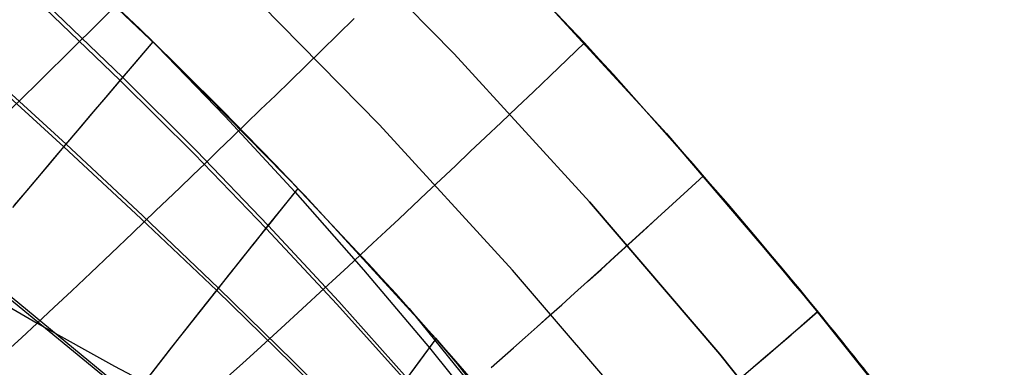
# Model space of a CAD drawing. Header units: millimetres. Extents: x -58 to 58, y -58 to 58.
# Tile 93 of 95: x 36.75 to 46.32, y 35.86 to 39.24. Entities that reach past the tile are written whole.
import ezdxf

# ---------------------------------------------------------------- set-up
doc = ezdxf.new("R2010")
doc.units = ezdxf.units.MM
doc.header["$MEASUREMENT"] = 0
doc.layers.add('Predefinito', color=5, linetype='Continuous')

msp = doc.modelspace()

# ---------------------------------------------------------------- linework, layer by layer
at = {"layer": 'Predefinito'}
for points in [[(49.9611, 28.463), (48.9489, 30.1705), (47.8783, 31.8421), (46.7507, 33.4757), (45.5674, 35.0694), (44.3298, 36.6213), (43.0394, 38.1296), (41.6976, 39.5924), (40.3062, 41.008), (38.8668, 42.3748), (37.381, 43.6911), (35.8507, 44.9553), (34.2776, 46.1659), (32.6637, 47.3216), (31.0109, 48.4208), (29.3211, 49.4623), (27.5964, 50.4449), (25.8388, 51.3674), (24.0504, 52.2286), (22.2333, 53.0276), (20.3898, 53.7634), (18.5219, 54.4352)], [(18.5219, 54.4352), (20.3898, 53.7634), (22.2333, 53.0276), (24.0504, 52.2286), (25.8388, 51.3674), (27.5964, 50.4449), (29.3211, 49.4623), (31.0109, 48.4208), (32.6637, 47.3216), (34.2776, 46.1659), (35.8507, 44.9553), (37.381, 43.6911), (38.8668, 42.3748), (40.3062, 41.008), (41.6976, 39.5924), (43.0394, 38.1296), (44.3298, 36.6213), (45.5674, 35.0694), (46.7507, 33.4757), (47.8783, 31.8421), (48.9489, 30.1705), (49.9611, 28.463)], [(20.0352, 52.8284), (21.8467, 52.1054), (23.6321, 51.3203), (25.3894, 50.474), (27.1165, 49.5676), (28.8112, 48.6021), (30.4716, 47.5787), (32.0957, 46.4986), (33.6815, 45.3631), (35.2272, 44.1735), (36.7309, 42.9313), (38.1908, 41.6379), (39.6052, 40.2949), (40.9725, 38.9038), (42.2909, 37.4664), (43.5589, 35.9844), (44.7749, 34.4595), (45.9377, 32.8935), (47.0457, 31.2883), (48.0976, 29.6458), (49.0922, 27.968)], [(49.0922, 27.968), (48.0976, 29.6458), (47.0457, 31.2883), (45.9377, 32.8935), (44.7749, 34.4595), (43.5589, 35.9844), (42.2909, 37.4664), (40.9725, 38.9038), (39.6052, 40.2949), (38.1908, 41.6379), (36.7309, 42.9313), (35.2272, 44.1735), (33.6815, 45.3631), (32.0957, 46.4986), (30.4716, 47.5787), (28.8112, 48.6021), (27.1165, 49.5676), (25.3894, 50.474), (23.6321, 51.3203), (21.8467, 52.1054), (20.0352, 52.8284)], [(47.2463, 29.1211), (46.213, 30.7345), (45.1246, 32.3113), (43.9825, 33.8496), (42.7879, 35.3475), (41.5423, 36.8033), (40.2473, 38.2153), (38.9043, 39.5817), (37.5149, 40.9009), (36.0808, 42.1714), (34.6037, 43.3916), (33.0854, 44.5602), (31.5276, 45.6756), (29.9323, 46.7366), (28.3013, 47.7419), (26.6365, 48.6903), (24.9401, 49.5807), (23.2139, 50.412), (21.46, 51.1832), (19.6806, 51.8934)], [(19.326, 50.9584), (21.0733, 50.261), (22.7956, 49.5036), (24.4907, 48.6873), (26.1566, 47.813), (27.7913, 46.8817), (29.3929, 45.8945), (30.9595, 44.8526), (32.4892, 43.7573), (33.9802, 42.6098), (35.4307, 41.4116), (36.8389, 40.164), (38.2033, 38.8685), (39.5221, 37.5267), (40.7938, 36.1402), (42.0169, 34.7106), (43.19, 33.2397), (44.3116, 31.7291), (45.3803, 30.1807), (46.395, 28.5964)], [(46.395, 28.5964), (45.3803, 30.1807), (44.3116, 31.7291), (43.19, 33.2397), (42.0169, 34.7106), (40.7938, 36.1402), (39.5221, 37.5267), (38.2033, 38.8685), (36.8389, 40.164), (35.4307, 41.4116), (33.9802, 42.6098), (32.4892, 43.7573), (30.9595, 44.8526), (29.3929, 45.8945), (27.7913, 46.8817), (26.1566, 47.813), (24.4907, 48.6873), (22.7956, 49.5036), (21.0733, 50.261), (19.326, 50.9584)]]:
    msp.add_lwpolyline(points, dxfattribs=at)
for points in [[(43.2973, 37.8364, 30.0007), (42.2419, 39.0111, 30), (41.0463, 40.2672, 30), (39.8131, 41.4869, 30), (38.544, 42.6686, 30), (37.2403, 43.811, 30), (35.9279, 44.8936, 30), (34.5862, 45.9352, 30), (33.2132, 46.9375, 30), (31.8112, 47.8988, 30), (30.3799, 48.8192, 30), (29.5301, 49.3379, 29.9989)], [(40.9469, 35.9668, 351.2301), (40.1837, 36.8175, 351.3365), (39.2355, 37.8264, 351.442), (38.6468, 38.428, 351.4941), (37.9244, 39.1407, 351.545), (36.9699, 40.0436, 351.5936), (36.3155, 40.638, 351.6153), (35.4195, 41.4212, 351.6309), (34.3211, 42.3359, 351.63), (33.4129, 43.0562, 351.6134), (32.1571, 44.0021, 351.5674), (31.242, 44.6564, 351.5173), (30.4903, 45.173, 351.4657), (29.2625, 45.9778, 351.3606), (28.2378, 46.6142, 351.2543)], [(36.6615, 38.3658, 345.2234), (36.7845, 38.4869, 345.5157), (36.9109, 38.6115, 345.8038), (37.0408, 38.7396, 346.0876), (37.1742, 38.8712, 346.3667), (37.3112, 39.0064, 346.641), (37.4517, 39.1452, 346.9102), (37.5958, 39.2877, 347.174), (37.7435, 39.4338, 347.4322), (37.8949, 39.5837, 347.6845), (38.0501, 39.7373, 347.9307), (38.209, 39.8946, 348.1705), (38.3716, 40.0558, 348.4037), (38.5381, 40.2209, 348.63), (38.7084, 40.3898, 348.8491), (38.8826, 40.5626, 349.0609), (39.0608, 40.7394, 349.265), (39.2428, 40.9202, 349.4612), (39.4289, 41.105, 349.6493), (39.619, 41.2939, 349.829), (39.8132, 41.4869, 350)], [(36.6615, 38.3658, 34.7766), (36.7845, 38.4869, 34.4843), (36.9109, 38.6115, 34.1962), (37.0408, 38.7396, 33.9124), (37.1742, 38.8712, 33.6333), (37.3112, 39.0064, 33.359), (37.4517, 39.1452, 33.0898), (37.5958, 39.2877, 32.826), (37.7435, 39.4338, 32.5678), (37.8949, 39.5837, 32.3155), (38.0501, 39.7373, 32.0693), (38.209, 39.8946, 31.8295), (38.3716, 40.0558, 31.5963), (38.5381, 40.2209, 31.37), (38.7084, 40.3898, 31.1509), (38.8826, 40.5626, 30.9391), (39.0608, 40.7394, 30.735), (39.2428, 40.9202, 30.5388), (39.4289, 41.105, 30.3507), (39.619, 41.2939, 30.171), (39.8132, 41.4869, 30)], [(36.7918, 40.2071, 28.3999), (37.9177, 39.1471, 28.4548), (38.7266, 38.3471, 28.513), (39.3767, 37.6793, 28.5724), (40.4049, 36.5745, 28.693), (41.2387, 35.6318, 28.8145)], [(45.0116, 35.7799, 349.6933), (44.9402, 35.8696, 349.7339), (44.8622, 35.9672, 349.7744), (44.7747, 36.0761, 349.815), (44.6749, 36.1995, 349.8555), (44.6196, 36.2677, 349.8757), (44.5581, 36.3432, 349.8959), (44.4874, 36.4297, 349.9161), (44.4042, 36.531, 349.9363), (44.3038, 36.6527, 349.9564), (44.241, 36.7286, 349.9664), (44.1651, 36.8198, 349.9764), (44.0715, 36.9318, 349.9862), (43.925, 37.1058, 349.9955), (43.6384, 37.4425, 350.0013), (42.5238, 38.7038, 349.9989), (41.7596, 39.527, 350.0004)], [(37.0175, 39.379, 351.2069), (37.7508, 38.6752, 351.1484), (38.4665, 37.9611, 351.0721), (39.1663, 37.2352, 350.9763), (39.8522, 36.4964, 350.8581), (40.5177, 35.7521, 350.716)], [(36.992, 39.35, 28.8262), (37.7265, 38.6467, 28.8851), (38.4435, 37.9333, 28.9619), (39.1449, 37.2084, 29.0582), (39.8326, 36.4708, 29.177), (40.5, 35.728, 29.3196)], [(36.6268, 36.0159, 340.1136), (36.767, 36.1453, 340.7617), (36.9181, 36.2857, 341.4069), (37.0803, 36.4375, 342.0486), (37.2541, 36.6011, 342.6853), (37.4397, 36.7767, 343.315), (37.6374, 36.9644, 343.9358), (37.8474, 37.1647, 344.5459), (38.07, 37.3778, 345.1433), (38.1861, 37.4892, 345.4366), (38.3055, 37.6038, 345.7261), (38.4281, 37.7218, 346.0114), (38.554, 37.8432, 346.2924), (38.6833, 37.9679, 346.5688), (38.816, 38.0961, 346.8403), (38.952, 38.2277, 347.1068), (39.0916, 38.3628, 347.3679), (39.2345, 38.5014, 347.6235), (39.381, 38.6435, 347.8733), (39.5311, 38.7892, 348.117), (39.6847, 38.9386, 348.3545), (39.8419, 39.0916, 348.5855), (40.0028, 39.2482, 348.8097)], [(36.6268, 36.0159, 39.8864), (36.767, 36.1453, 39.2383), (36.9181, 36.2857, 38.5931), (37.0803, 36.4375, 37.9514), (37.2541, 36.6011, 37.3147), (37.4397, 36.7767, 36.685), (37.6374, 36.9644, 36.0642), (37.8474, 37.1647, 35.4541), (38.07, 37.3778, 34.8567), (38.1861, 37.4892, 34.5634), (38.3055, 37.6038, 34.2739), (38.4281, 37.7218, 33.9886), (38.554, 37.8432, 33.7076), (38.6833, 37.9679, 33.4312), (38.816, 38.0961, 33.1597), (38.952, 38.2277, 32.8932), (39.0916, 38.3628, 32.6321), (39.2345, 38.5014, 32.3765), (39.381, 38.6435, 32.1267), (39.5311, 38.7892, 31.883), (39.6847, 38.9386, 31.6455), (39.8419, 39.0916, 31.4145), (40.0028, 39.2482, 31.1903)], [(37.9879, 39.0791, 351.541), (38.7454, 38.2975, 351.4657), (39.4267, 37.5597, 351.3769), (40.0915, 36.8063, 351.2661), (40.7333, 36.0451, 351.1317), (41.3538, 35.2762, 350.9745)], [(36.68, 37.4102, 30.5861), (36.8002, 37.553, 30.3623), (36.9233, 37.6991, 30.1414), (37.0494, 37.8485, 29.9236), (37.1786, 38.0013, 29.7089), (37.3108, 38.1575, 29.4975), (37.4461, 38.3171, 29.2896), (37.5847, 38.4801, 29.0854), (37.7265, 38.6467, 28.8851), (37.8847, 38.8321, 28.6715), (38.0468, 39.0216, 28.4629)], [(36.6988, 37.4326, 349.4495), (36.8197, 37.5761, 349.6731), (36.9435, 37.723, 349.8939), (37.0702, 37.8731, 350.1115), (37.2, 38.0266, 350.326), (37.3329, 38.1836, 350.5371), (37.469, 38.344, 350.7446), (37.6083, 38.5079, 350.9485), (37.7508, 38.6752, 351.1484), (37.8967, 38.8461, 351.3443), (38.0468, 39.0217, 351.5372)], [(38.7423, 35.7416, 342.5721), (38.9137, 35.8953, 343.2015), (39.0962, 36.0605, 343.8226), (39.2901, 36.2371, 344.4339), (39.4956, 36.4256, 345.0335), (39.7129, 36.6261, 345.6196), (39.8261, 36.7309, 345.9071), (39.9423, 36.8389, 346.1905), (40.0617, 36.95, 346.4697), (40.1841, 37.0642, 346.7445), (40.3097, 37.1816, 347.0146), (40.4384, 37.3022, 347.2798), (40.5704, 37.4261, 347.5398), (40.7056, 37.5532, 347.7946), (40.844, 37.6837, 348.0437), (40.9858, 37.8174, 348.2871), (41.1308, 37.9546, 348.5245), (41.2793, 38.0951, 348.7557), (41.4311, 38.2391, 348.9805), (41.5863, 38.3865, 349.1986), (41.745, 38.5373, 349.4098), (41.9071, 38.6917, 349.6139), (42.0727, 38.8497, 349.8107), (42.2419, 39.0111, 350)], [(38.7423, 35.7416, 37.4279), (38.9137, 35.8953, 36.7985), (39.0962, 36.0605, 36.1774), (39.2901, 36.2371, 35.5661), (39.4956, 36.4256, 34.9665), (39.7129, 36.6261, 34.3804), (39.8261, 36.7309, 34.0929), (39.9423, 36.8389, 33.8095), (40.0617, 36.95, 33.5303), (40.1841, 37.0642, 33.2555), (40.3097, 37.1816, 32.9854), (40.4384, 37.3022, 32.7202), (40.5704, 37.4261, 32.4602), (40.7056, 37.5532, 32.2054), (40.844, 37.6837, 31.9563), (40.9858, 37.8174, 31.7129), (41.1308, 37.9546, 31.4755), (41.2793, 38.0951, 31.2443), (41.4311, 38.2391, 31.0195), (41.5863, 38.3865, 30.8014), (41.745, 38.5373, 30.5902), (41.9071, 38.6917, 30.3861), (42.0727, 38.8497, 30.1893), (42.2419, 39.0111, 30)], [(36.4175, 38.6923, 29.6418), (37.1786, 38.0013, 29.7089), (37.9269, 37.3055, 29.7954), (38.6639, 36.6036, 29.9025), (39.3916, 35.8945, 30.0328), (40.1037, 35.1847, 30.1869)], [(36.44, 38.7182, 350.3928), (37.2, 38.0266, 350.326), (37.9471, 37.3302, 350.2398), (38.6827, 36.6273, 350.133), (39.4088, 35.9171, 350.0031), (40.1191, 35.2059, 349.8495)], [(44.6993, 36.1691, 30.154), (44.6161, 36.2702, 30.1249), (44.5319, 36.3714, 30.1001), (44.447, 36.4727, 30.0793), (44.3616, 36.5742, 30.0618), (44.2759, 36.6762, 30.0474), (44.1901, 36.7785, 30.0355), (44.0181, 36.9842, 30.018), (43.8455, 37.1909, 30.0075), (43.2973, 37.8364, 30.0007)], [(41.3349, 35.8552, 33.9394), (41.5521, 36.047, 33.3777), (41.6648, 36.1471, 33.103), (41.7804, 36.2502, 32.8327), (41.8989, 36.3561, 32.567), (42.0202, 36.465, 32.306), (42.1445, 36.5768, 32.0499), (42.2717, 36.6915, 31.799), (42.4018, 36.8093, 31.5534), (42.5349, 36.9301, 31.3134), (42.6711, 37.054, 31.0791), (42.8103, 37.1809, 30.8508), (42.9525, 37.311, 30.6286), (43.0979, 37.4441, 30.4126), (43.2464, 37.5804, 30.2033), (43.398, 37.7199, 30.0006)], [(41.3351, 35.8553, 346.061), (41.5523, 36.0471, 346.6227), (41.665, 36.1473, 346.8974), (41.7807, 36.2504, 347.1678), (41.8991, 36.3563, 347.4335), (42.0205, 36.4652, 347.6946), (42.1447, 36.577, 347.9506), (42.2719, 36.6918, 348.2015), (42.4021, 36.8096, 348.4471), (42.5353, 36.9304, 348.6871), (42.6714, 37.0543, 348.9214), (42.8106, 37.1812, 349.1498), (42.9529, 37.3113, 349.372), (43.0983, 37.4445, 349.5879), (43.2468, 37.5808, 349.7973), (43.3984, 37.7203, 350)], [(36.7357, 34.1415, 35.1904), (36.8691, 34.3128, 34.6814), (37.0098, 34.4934, 34.1759), (37.1581, 34.6838, 33.6746), (37.3145, 34.8843, 33.1781), (37.4791, 35.0952, 32.6872), (37.6525, 35.317, 32.2025), (37.8349, 35.5501, 31.725), (38.0268, 35.7949, 31.2552), (38.2286, 36.0519, 30.7943), (38.4408, 36.3213, 30.343), (38.551, 36.4608, 30.1214), (38.6639, 36.6036, 29.9025), (38.7798, 36.7498, 29.6866), (38.8985, 36.8993, 29.4738), (39.0202, 37.0521, 29.2643), (39.1449, 37.2084, 29.0582), (39.2981, 37.3997, 28.8165), (39.4559, 37.596, 28.5803)], [(36.7444, 34.1527, 344.8437), (36.8784, 34.3248, 345.3532), (37.0198, 34.5063, 345.8591), (37.169, 34.6977, 346.3608), (37.3261, 34.8992, 346.8576), (37.4916, 35.1112, 347.3488), (37.6658, 35.3341, 347.8336), (37.8492, 35.5684, 348.3112), (38.0421, 35.8145, 348.7809), (38.245, 36.0727, 349.2418), (38.4584, 36.3436, 349.6929), (38.5692, 36.4838, 349.9144), (38.6827, 36.6273, 350.133), (38.7992, 36.7742, 350.3487), (38.9185, 36.9245, 350.5613), (39.0409, 37.0781, 350.7706), (39.1663, 37.2352, 350.9763), (39.2949, 37.3957, 351.1785), (39.456, 37.5961, 351.4199)], [(36.2272, 36.8706, 31.5075), (37.0331, 36.2084, 31.6055), (37.8349, 35.5501, 31.725)], [(36.2437, 36.8903, 348.5285), (37.0485, 36.2275, 348.4305), (37.8492, 35.5684, 348.3112)], [(36.1743, 36.7191, 341.451), (36.9181, 36.2857, 341.4069), (37.671, 35.8686, 341.3554), (38.4319, 35.4671, 341.296)], [(36.1743, 36.7191, 38.549), (36.9181, 36.2857, 38.5931), (37.671, 35.8686, 38.6446), (38.4319, 35.4671, 38.704)], [(40.5352, 36.4304, 351.2899), (41.0959, 35.7371, 351.1588), (41.7433, 34.9159, 350.9826), (41.9268, 34.6861, 350.9234), (42.1186, 34.4482, 350.8537), (42.3186, 34.2031, 350.771), (42.4212, 34.0788, 350.7241), (42.5247, 33.9541, 350.6733), (42.6279, 33.8303, 350.6185), (42.73, 33.708, 350.5599), (42.8309, 33.5872, 350.4976), (42.9306, 33.4681, 350.4318), (43.0291, 33.3506, 350.3623), (43.1263, 33.2348, 350.2895), (43.2223, 33.1205, 350.2132), (43.3171, 33.008, 350.1336), (43.4106, 32.8971, 350.0507), (43.5029, 32.788, 349.9646), (43.5939, 32.6806, 349.8754), (43.6837, 32.5749, 349.7831), (43.7627, 32.4821, 349.6982)], [(43.7657, 35.7582, 348.519), (43.8834, 35.8587, 348.764), (44.0036, 35.9617, 349.0038), (44.1265, 36.0674, 349.2385), (44.252, 36.1758, 349.4677), (44.3802, 36.2869, 349.6915), (44.511, 36.4007, 349.9094)], [(43.8818, 35.8573, 31.2393), (44.0019, 35.9603, 30.9995), (44.1247, 36.0659, 30.7649), (44.2501, 36.1742, 30.5357), (44.3782, 36.2851, 30.312), (44.5089, 36.3988, 30.094)], [(40.5, 35.728, 29.3196), (40.6468, 35.9279, 29.0308), (40.7991, 36.1342, 28.748)], [(40.5177, 35.7521, 350.716), (40.6241, 35.8969, 350.9255), (40.7993, 36.1344, 351.2522)], [(44.9669, 35.8359, 30.2811), (44.9141, 35.902, 30.2525), (44.8609, 35.9684, 30.2255), (44.8074, 36.0351, 30.2), (44.7535, 36.102, 30.1762), (44.6993, 36.1691, 30.154)], [(43.612, 32.6837, 349.8988), (43.4722, 32.8694, 350.0655), (43.3977, 32.9677, 350.1488), (43.3185, 33.0717, 350.2321), (43.234, 33.1821, 350.3155), (43.1436, 33.2996, 350.3988), (43.0462, 33.4254, 350.4821), (42.9406, 33.5609, 350.5654), (42.8844, 33.6328, 350.6071), (42.8252, 33.708, 350.6488), (42.7627, 33.7873, 350.6904), (42.6963, 33.8711, 350.7321), (42.6255, 33.9603, 350.7737), (42.5493, 34.0558, 350.8154), (42.4662, 34.1592, 350.8571), (42.3751, 34.2722, 350.8988), (42.2748, 34.396, 350.9404), (42.1614, 34.5349, 350.982), (42.0304, 34.6943, 351.0236), (41.8769, 34.8793, 351.0651), (41.6955, 35.096, 351.1065), (41.4754, 35.3558, 351.1478), (40.9469, 35.9668, 351.2301)], [(43.612, 32.6837, 349.8988), (43.5318, 32.7789, 349.9782), (43.4505, 32.8755, 350.0552), (43.3683, 32.9735, 350.1296), (43.2851, 33.0728, 350.2015), (43.2009, 33.1734, 350.2709), (43.1158, 33.2754, 350.3376), (43.0296, 33.3786, 350.4016), (42.9425, 33.4831, 350.4629), (42.8429, 33.6027, 350.5288), (42.7422, 33.7238, 350.5911), (42.6402, 33.8466, 350.6496), (42.5371, 33.971, 350.7044), (42.4337, 34.0961, 350.7552), (42.3314, 34.2209, 350.8021), (42.1316, 34.4668, 350.8847), (41.9401, 34.7056, 350.9544), (41.7569, 34.9362, 351.0135), (41.111, 35.7597, 351.1893), (40.9469, 35.9668, 351.2301)]]:
    msp.add_polyline3d(points, dxfattribs=at)

doc.saveas('drawing.dxf')
